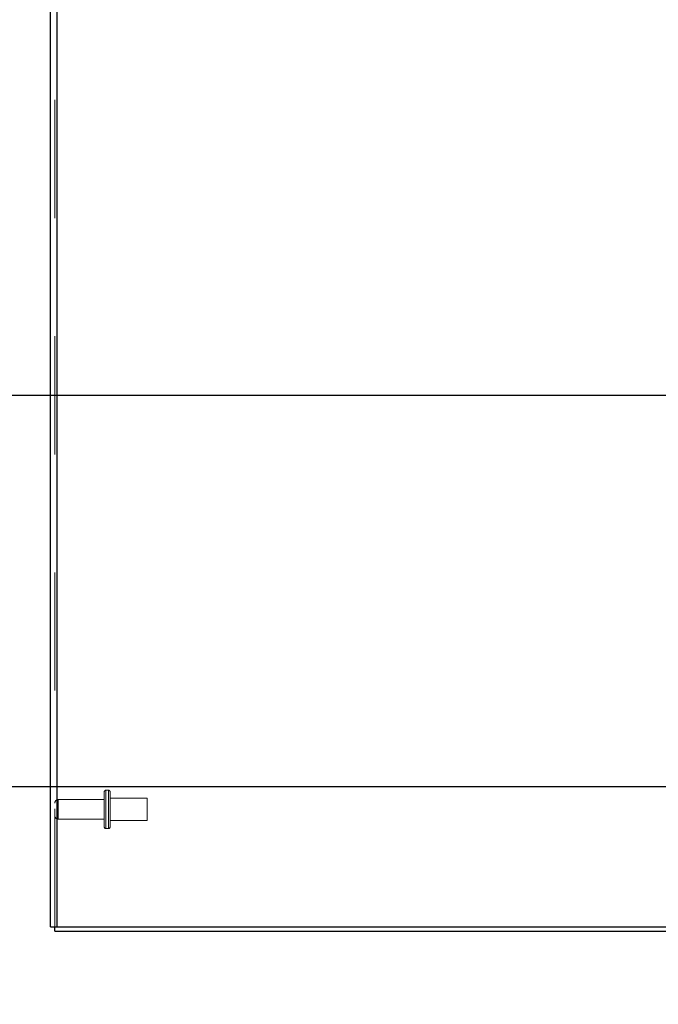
# Model space of a CAD drawing. Header units: inches. Extents: x 0.2 to 10.8, y 0.2 to 8.2.
# Tile 35 of 171: x 1.23 to 1.771, y 2.976 to 3.809. Entities that reach past the tile are written whole.
import ezdxf

# ---------------------------------------------------------------- set-up
doc = ezdxf.new("R2010")
doc.units = ezdxf.units.IN
doc.header["$MEASUREMENT"] = 0
doc.linetypes.add('HIDDEN', pattern=[0.075, 0.05, -0.025])
doc.layers.add('DIMENSIONS', color=140, linetype='Continuous')
doc.layers.add('SLD-0', color=179, linetype='Continuous')
doc.styles.add('SLDTEXTSTYLE0', font='TXT', dxfattribs={"width": 0.7})
doc.dimstyles.new('SLDDIMSTYLE0', dxfattribs={"dimtxt": 0.084961, "dimasz": 0.13, "dimexe": 0, "dimexo": 0.0625, "dimgap": 0.02124, "dimtad": 0, "dimtih": 1, "dimtoh": 1, "dimlfac": 20, "dimrnd": 1e-09, "dimzin": 12, "dimdsep": 46, "dimtxsty": 'SLDTEXTSTYLE0', "dimsah": 1, "dimcen": 0.09, "dimadec": 0, "dimazin": 3, "dimtfac": 1, "dimtofl": 0, "dimtmove": 0, "dimatfit": 3, "dimfxl": 0, "dimfrac": 2, "dimtolj": 1, "dimtzin": 12, "dimarcsym": 0})
doc.dimstyles.new('SLDDIMSTYLE1', dxfattribs={"dimtxt": 0.084961, "dimasz": 0.13, "dimexe": 0, "dimexo": 0.0625, "dimgap": 0.02124, "dimtad": 0, "dimtih": 1, "dimtoh": 1, "dimlfac": 20, "dimrnd": 1e-09, "dimzin": 12, "dimdsep": 46, "dimtxsty": 'SLDTEXTSTYLE0', "dimsah": 1, "dimcen": 0.09, "dimadec": 0, "dimazin": 3, "dimtfac": 1, "dimtmove": 0, "dimatfit": 0, "dimfxl": 0, "dimfrac": 2, "dimtolj": 1, "dimtzin": 12, "dimarcsym": 0})

# ---------------------------------------------------------------- blocks, each defined once
blk = doc.blocks.new('_D_8')
at = {"layer": 'DIMENSIONS'}
for p, q in [((1.16343, 3.15997), (1.16343, 3.40997)), ((1.9481, 3.15997), (1.03843, 3.15997)), ((1.21003, 3.03772), (1.03843, 3.03772)), ((1.16343, 2.82849), (1.16343, 3.03772)), ((0.37852, 2.82849), (0.34999, 2.82849)), ((0.34999, 2.82849), (0.34999, 2.69346)), ((0.63099, 2.82849), (0.65952, 2.82849)), ((0.65952, 2.82849), (0.65952, 2.69346)), ((0.78418, 2.82849), (1.16343, 2.82849)), ((0.34999, 2.69346), (0.37852, 2.69346)), ((0.65952, 2.69346), (0.63099, 2.69346))]:
    blk.add_line(p, q, dxfattribs=at)
for points in [[(1.16343, 3.15997), (1.18343, 3.28997), (1.14343, 3.28997)], [(1.16343, 3.03772), (1.14343, 2.90772), (1.18343, 2.90772)]]:
    blk.add_solid(points, dxfattribs=at)
at = {"layer": 'DIMENSIONS', "char_height": 0.083333, "attachment_point": 1, "style": 'SLDTEXTSTYLE0'}
for s, insert in [('2.45', (0.37852, 2.95493)), ('62.1', (0.37852, 2.80088))]:
    blk.add_mtext(s, dxfattribs=dict(at, insert=insert))
blk = doc.blocks.new('_D_9')
at = {"layer": 'DIMENSIONS'}
for p, q in [((0.8627, 3.49107), (0.8627, 3.74107)), ((1.9481, 3.49107), (0.7377, 3.49107)), ((0.70113, 3.32695), (0.6726, 3.32695)), ((0.6726, 3.32695), (0.6726, 3.19192)), ((1.02428, 3.32695), (1.05281, 3.32695)), ((1.05281, 3.32695), (1.05281, 3.19192)), ((0.6726, 3.19192), (0.70113, 3.19192)), ((1.05281, 3.19192), (1.02428, 3.19192)), ((1.9481, 3.15997), (0.7377, 3.15997)), ((0.8627, 3.15997), (0.8627, 2.90997))]:
    blk.add_line(p, q, dxfattribs=at)
for points in [[(0.8627, 3.49107), (0.8827, 3.62107), (0.8427, 3.62107)], [(0.8627, 3.15997), (0.8427, 3.02997), (0.8827, 3.02997)]]:
    blk.add_solid(points, dxfattribs=at)
at = {"layer": 'DIMENSIONS', "char_height": 0.083333, "attachment_point": 1, "style": 'SLDTEXTSTYLE0'}
for s, insert in [('6.62', (0.73647, 3.4534)), ('168.2', (0.70113, 3.29935))]:
    blk.add_mtext(s, dxfattribs=dict(at, insert=insert))
blk = doc.blocks.new('_D_10')
at = {"layer": 'DIMENSIONS'}
for p, q in [((0.33462, 4.00859), (0.30609, 4.00859)), ((0.30609, 4.00859), (0.30609, 3.87356)), ((0.65777, 4.00859), (0.6863, 4.00859)), ((0.6863, 4.00859), (0.6863, 3.87356)), ((0.81096, 4.00859), (1.16343, 4.00859)), ((1.16343, 4.00859), (1.16343, 3.82667)), ((0.30609, 3.87356), (0.33462, 3.87356)), ((0.6863, 3.87356), (0.65777, 3.87356)), ((1.91533, 3.82667), (1.03843, 3.82667)), ((1.16343, 3.49107), (1.16343, 3.82667)), ((1.9481, 3.49107), (1.03843, 3.49107))]:
    blk.add_line(p, q, dxfattribs=at)
for points in [[(1.16343, 3.82667), (1.14343, 3.69667), (1.18343, 3.69667)], [(1.16343, 3.49107), (1.18343, 3.62107), (1.14343, 3.62107)]]:
    blk.add_solid(points, dxfattribs=at)
at = {"layer": 'DIMENSIONS', "char_height": 0.083333, "attachment_point": 1, "style": 'SLDTEXTSTYLE0'}
for s, insert in [('6.71', (0.36996, 4.13504)), ('170.5', (0.33462, 3.98099))]:
    blk.add_mtext(s, dxfattribs=dict(at, insert=insert))
blk = doc.blocks.new('_D_15')
at = {"layer": 'DIMENSIONS'}
for p, q in [((1.96533, 3.06601), (1.96533, 2.70349)), ((2.05643, 2.99132), (2.05643, 2.70349)), ((1.33363, 2.82849), (1.3051, 2.82849)), ((1.3051, 2.82849), (1.3051, 2.69346)), ((1.5861, 2.82849), (1.61463, 2.82849)), ((1.61463, 2.82849), (1.61463, 2.69346)), ((1.96533, 2.82849), (1.70123, 2.82849)), ((2.05643, 2.82849), (2.30643, 2.82849)), ((1.3051, 2.69346), (1.33363, 2.69346)), ((1.61463, 2.69346), (1.5861, 2.69346))]:
    blk.add_line(p, q, dxfattribs=at)
for points in [[(1.96533, 2.82849), (1.83533, 2.84849), (1.83533, 2.80849)], [(2.05643, 2.82849), (2.18643, 2.80849), (2.18643, 2.84849)]]:
    blk.add_solid(points, dxfattribs=at)
at = {"layer": 'DIMENSIONS', "char_height": 0.083333, "attachment_point": 1, "style": 'SLDTEXTSTYLE0'}
for s, insert in [('1.82', (1.33363, 2.95493)), ('46.3', (1.33363, 2.80088))]:
    blk.add_mtext(s, dxfattribs=dict(at, insert=insert))

msp = doc.modelspace()

# ---------------------------------------------------------------- linework, layer by layer
at = {"layer": 'SLD-0', "linetype": 'Continuous', "lineweight": 25}
for p, q in [((1.2564261, 3.0413208), (1.2564261, 5.7725526)), ((1.2618261, 5.7714913), (1.2618261, 3.0413208)), ((1.2564261, 3.0413208), (1.2618261, 3.0413208)), ((1.2600261, 3.0377208), (1.2600261, 3.0413208)), ((1.2600261, 3.0377208), (2.0395825, 3.0377208)), ((1.2618261, 3.0413208), (2.0395805, 3.0413208))]:
    msp.add_line(p, q, dxfattribs=at)
at = {"layer": 'SLD-0', "linetype": 'HIDDEN', "lineweight": 18}
for p, q in [((1.2600261, 3.0413208), (1.2600261, 5.7725526)), ((1.2618261, 5.7714913), (1.2618261, 3.0413208)), ((1.3018761, 3.1260208), (1.3018761, 3.1555208)), ((1.3053761, 3.1570208), (1.3033761, 3.1570208)), ((1.3033761, 3.1569317), (1.3033761, 3.1246098)), ((1.3033761, 3.1569317), (1.3033761, 3.1246098)), ((1.3033761, 3.1569317), (1.3033761, 3.1246098)), ((1.3053761, 3.1569317), (1.3053761, 3.1246098)), ((1.3053761, 3.1569317), (1.3053761, 3.1246098)), ((1.3053761, 3.1569317), (1.3053761, 3.1246098)), ((1.3068761, 3.1260208), (1.3068761, 3.1555208)), ((1.3018761, 3.1490708), (1.2630261, 3.1490708)), ((1.2630261, 3.1490476), (1.2630261, 3.132494)), ((1.2630261, 3.1490476), (1.2630261, 3.132494)), ((1.2630261, 3.1490476), (1.2630261, 3.132494)), ((1.3381261, 3.1501458), (1.3068761, 3.1501458)), ((1.3381261, 3.1313958), (1.3381261, 3.1501458)), ((1.2630261, 3.1324708), (1.3018761, 3.1324708)), ((1.3068761, 3.1313958), (1.3381261, 3.1313958)), ((1.3033761, 3.1245208), (1.3053761, 3.1245208))]:
    msp.add_line(p, q, dxfattribs=at)
for centre, radius, start, end in [((1.3033761, 3.1555208), 0.0015, 90, 180), ((1.3053761, 3.1555208), 0.0015, 0, 90), ((1.2630261, 3.1460708), 0.003, 90, 180), ((1.2630261, 3.1354708), 0.003, 180, 270), ((1.3033761, 3.1260208), 0.0015, 180, 270), ((1.3053761, 3.1260208), 0.0015, 270, 0)]:
    msp.add_arc(centre, radius, start, end, dxfattribs=at)

# ---------------------------------------------------------------- dimensions: what is measured, and where the dimension line sits
at = {"layer": 'DIMENSIONS'}
for base, p1, p2, angle, dimstyle, picture, middle in [((1.1634291, 3.8266708), (1.9981011, 3.4910708), (1.9653261, 3.8266708), 90, 'SLDDIMSTYLE0', '_D_10', (1.1634291, 4.0085945)), ((0.8627028, 3.4910708), (1.9981011, 3.1599708), (1.9981011, 3.4910708), 90, 'SLDDIMSTYLE1', '_D_9', (0.8627028, 3.3269537)), ((1.1634291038, 3.0377207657), (1.9981011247, 3.1599707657), (1.2600261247, 3.0377207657), 90, 'SLDDIMSTYLE1', '_D_8', (1.1634291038, 2.8284923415)), ((2.0564261, 2.8284923), (1.9653261, 3.1160083), (2.0564261, 3.0413208), 0, 'SLDDIMSTYLE1', '_D_15', (1.4598608, 2.8284923))]:
    dim = msp.add_linear_dim(base=base, p1=p1, p2=p2, angle=angle, dimstyle=dimstyle, dxfattribs=at)
    dim.commit()
    dim.dimension.update_dxf_attribs({"geometry": picture, "text_midpoint": middle, "dimtype": 160})

doc.saveas('drawing.dxf')
